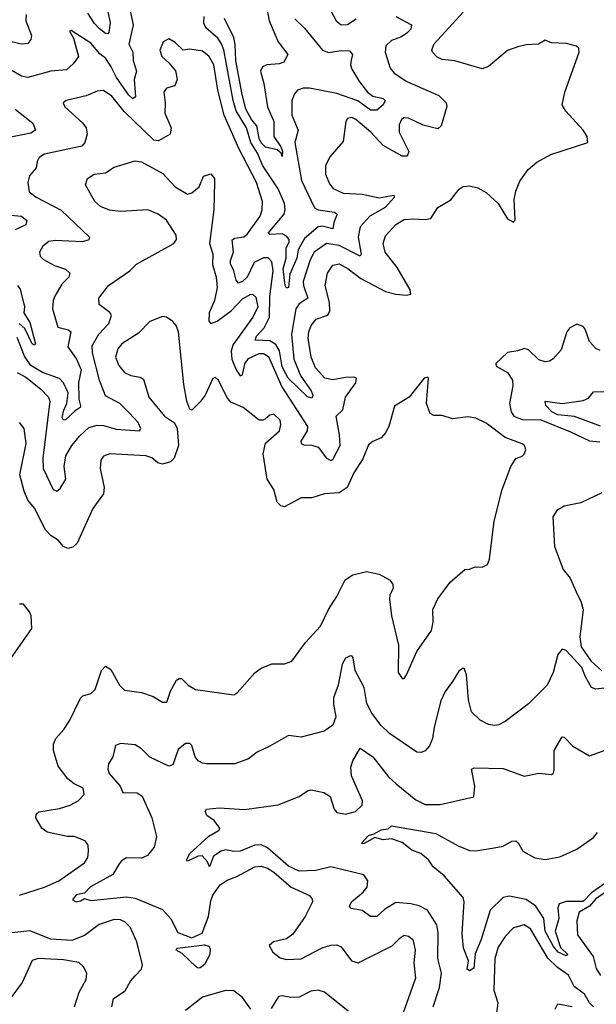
# Model space of a CAD drawing. Extents: x 1843161 to 1959474, y 907081 to 1016326.
# Tile 135 of 256: x 1873446 to 1876188, y 956158 to 960840. Entities that reach past the tile are written whole.
import ezdxf

# ---------------------------------------------------------------- set-up
doc = ezdxf.new("R2010")
doc.units = 0

msp = doc.modelspace()

# ---------------------------------------------------------------- linework, layer by layer
at = {"layer": '0CON20XD'}
for points in [[(1873856.6, 960925), (1873877.2, 960825), (1873870.5, 960779.5), (1873865, 960772.9), (1873855, 960773.6), (1873825, 960798.4), (1873801.9, 960821.9), (1873770.1, 960870.1)], [(1874612.5, 960945), (1874633.2, 960835), (1874675.4, 960735), (1874721.2, 960675), (1874701.6, 960638.4), (1874679.7, 960630.3), (1874621.4, 960625), (1874600.5, 960615), (1874591.8, 960595), (1874607.1, 960537.1), (1874624.8, 960425), (1874654.7, 960355), (1874655.3, 960285), (1874687.5, 960235), (1874695.3, 960214.7), (1874695, 960190), (1874690, 960205), (1874671.1, 960221.1), (1874615, 960234.3), (1874595, 960253.6), (1874584.6, 960275), (1874573.9, 960335), (1874548.4, 960365), (1874522.1, 960415), (1874502, 960492), (1874474.6, 960645), (1874471.3, 960721.3), (1874463.8, 960755), (1874420.2, 960845)], [(1874912.5, 960905), (1874950.5, 960835), (1874975, 960815.5), (1875005, 960817.7), (1875046, 960844)], [(1873477.5, 960865), (1873475.5, 960835), (1873503.1, 960765), (1873500, 960745), (1873485, 960725.8), (1873455, 960723.9), (1873325, 960753.2)], [(1873968.5, 958968.5), (1873923.3, 959015), (1873855, 959050.5), (1873825.2, 959125.2), (1873793.4, 959255), (1873791.7, 959288.3), (1873823.1, 959345), (1873870.7, 959395), (1873883.7, 959433.7), (1873875, 959447.5), (1873824, 959485), (1873822.5, 959515), (1873868.6, 959575), (1873970, 959645), (1874002, 959678), (1874180, 959775), (1874191.2, 959795), (1874190, 959815), (1874145, 959886.2), (1874104.4, 959914.4), (1874055.4, 959935.4), (1873925, 959926.9), (1873873.3, 959933.3), (1873830.8, 959950.8), (1873804.4, 959975), (1873758.8, 960055), (1873768.8, 960085), (1873800, 960105), (1873855, 960112.1), (1873895, 960138.2), (1873995, 960169.4), (1874025, 960163.5), (1874127.6, 960107.6), (1874185.8, 960045), (1874245, 960010), (1874265, 960016.2), (1874300, 960045), (1874320, 960095), (1874355, 960107.5), (1874373.3, 960085), (1874373.3, 960065), (1874369.4, 959935), (1874348.7, 959775), (1874364.5, 959725), (1874362.7, 959675), (1874380.9, 959615), (1874386, 959566), (1874372.3, 959505), (1874346.6, 959445), (1874345.6, 959405.6), (1874355.8, 959395.8), (1874385, 959405.4), (1874452.9, 959457.1), (1874505, 959512.7), (1874545, 959533.8), (1874555, 959533.6), (1874569.6, 959519.6), (1874578.3, 959475), (1874554.7, 959425), (1874461.2, 959295), (1874451.4, 959265), (1874455.8, 959225), (1874475, 959174.6), (1874495, 959146.5), (1874505, 959150.8), (1874516.6, 959203.4), (1874535, 959228), (1874585, 959252.3), (1874605, 959251.9), (1874628.9, 959238.9), (1874693.2, 959093.2), (1874815.5, 958905), (1874813.1, 958885), (1874783.3, 958835), (1874785, 958824.2), (1874797.4, 958817.4), (1874835, 958816.7), (1874865, 958807.3), (1874905, 958754.2), (1874925, 958744), (1874935, 958748.8), (1874970, 958815), (1874967.7, 958865), (1874951.5, 958955), (1874982.2, 958985), (1874995.3, 959045), (1875045, 959113.1), (1875047.5, 959135), (1875035, 959139.1), (1874995, 959138.8), (1874935, 959126.7), (1874897.8, 959135), (1874852.9, 959185), (1874831.8, 959235), (1874818.1, 959325), (1874821.2, 959355), (1874832.7, 959385), (1874856.5, 959415), (1874911.5, 959435), (1874921, 959455), (1874920, 959495), (1874898.4, 959575), (1874909.3, 959635), (1874935, 959672.9), (1874965, 959678.7), (1875008.8, 959655), (1875068.8, 959608.8), (1875185, 959547.2), (1875235, 959534.3), (1875285, 959530.3), (1875305.4, 959534.6), (1875302.7, 959555), (1875241.9, 959661.9), (1875184, 959734), (1875174.1, 959775.9), (1875185, 959811.4), (1875235, 959865.6), (1875275, 959889.4), (1875317.8, 959892.2), (1875375, 959888.9), (1875401.2, 959895), (1875435, 959946.2), (1875497.1, 959982.9), (1875536.6, 960033.4), (1875555, 960045.8), (1875585, 960049.4), (1875625, 960040.5), (1875665, 960018.2), (1875720.7, 959965), (1875765, 959892.5), (1875795, 959876.7), (1875801.7, 959888.3), (1875797.3, 959985), (1875804.6, 960025), (1875825, 960072.5), (1875863.3, 960126.7), (1875905, 960162.9), (1875971.4, 960198.6), (1876147.5, 960255), (1876143.8, 960285), (1876126, 960315), (1876043.8, 960405), (1876026.2, 960435), (1876038.6, 960495), (1876106.9, 960685), (1876104.3, 960704.3), (1876094.3, 960714.3), (1876045.8, 960725.8), (1875975, 960730), (1875945, 960742.5), (1875913.9, 960723.9), (1875855, 960720.8), (1875815, 960711.4), (1875765, 960692.7), (1875675, 960616.9), (1875645, 960605.7), (1875515, 960644.5), (1875455, 960650), (1875432, 960662), (1875409.2, 960685), (1875405.8, 960695.8), (1875417.3, 960725), (1875555, 960876.2)], [(1873973.4, 960875), (1873985.8, 960814.2), (1873965.8, 960724.2), (1873984.4, 960685), (1873986.5, 960645), (1874001.6, 960595), (1873990.3, 960555), (1873997.1, 960472.9), (1873985, 960464), (1873965, 960480.7), (1873906.6, 960565), (1873882, 960615)], [(1874754.1, 960844.1), (1874799.9, 960799.9), (1874885.6, 960695), (1874915, 960683.1), (1874975, 960693.2), (1875015, 960692.5), (1875029.5, 960675), (1875022.6, 960647.4), (1875019.5, 960625), (1875026.4, 960605), (1875061.3, 960545), (1875100.3, 960495), (1875125, 960476.8), (1875174.2, 960465), (1875184.6, 960455), (1875175, 960435.4), (1875145, 960408.8), (1875115, 960409.7), (1875054, 960454), (1874955, 960488.6), (1874825, 960513.7), (1874795, 960513.8), (1874768, 960505), (1874752.4, 960487.6), (1874740, 960455), (1874740.8, 960385), (1874770.8, 960315), (1874755.4, 960255), (1874786.7, 960075), (1874848.6, 959945), (1874865, 959934.8), (1874944, 959925), (1874956.5, 959915), (1874940.2, 959875), (1874935.3, 959844.7), (1874885, 959858.3), (1874865.2, 959854.8), (1874800.7, 959799.3), (1874771.2, 959745), (1874764.5, 959705), (1874730.7, 959629.3), (1874725, 959566.7), (1874715, 959562.5), (1874708.7, 959575), (1874699, 959655), (1874713.8, 959706.2), (1874713.6, 959755), (1874727.5, 959782.5), (1874726.9, 959795), (1874715, 959810), (1874695, 959821), (1874635, 959818.6), (1874628.6, 959825), (1874703.8, 959915), (1874709.3, 959935), (1874704.8, 959965), (1874675.5, 960035), (1874601.9, 960145), (1874576.5, 960205), (1874545.9, 960255.9), (1874525.5, 960325), (1874476.3, 960406.3), (1874461.3, 960455), (1874416.4, 960696.4), (1874406.4, 960725), (1874388.3, 960751.7), (1874331.4, 960801.4), (1874322.5, 960822.5), (1874324.1, 960855)], [(1875235, 960855.5), (1875310, 960815), (1875305.5, 960795), (1875287.8, 960775), (1875262.1, 960757.9), (1875215, 960740.8), (1875187.3, 960715), (1875184, 960685), (1875208.5, 960608.5), (1875227.1, 960585), (1875286.4, 960546.4), (1875439.7, 960479.7), (1875474.5, 960445), (1875476.6, 960426.6), (1875450.6, 960335), (1875435, 960320.5), (1875365, 960338.4), (1875295, 960371.3), (1875275, 960372.7), (1875261.1, 960365), (1875250.1, 960339.9), (1875251.1, 960305), (1875296.5, 960213.5), (1875288.9, 960191.1), (1875265, 960190.9), (1875175, 960240.8), (1875116.2, 960305), (1875045, 960365.4), (1875025, 960374.4), (1875005, 960370), (1874997.1, 960355), (1874985, 960260), (1874921.7, 960188.3), (1874900, 960145), (1874900.5, 960105), (1874918.9, 960058.9), (1874937.6, 960037.6), (1874984.7, 960014.7), (1875075, 960010.7), (1875155, 959992.3), (1875225, 960005.2), (1875227.4, 959995), (1875183.6, 959946.4), (1875111.8, 959905), (1875064.8, 959855.2), (1875055.2, 959805), (1875069.5, 959725), (1875066, 959715), (1874965, 959766.7), (1874905, 959775.2), (1874846.2, 959735), (1874827.1, 959697.1), (1874794.8, 959594.8), (1874795.7, 959575), (1874816.6, 959515), (1874775, 959488.8), (1874758.8, 959465), (1874739.3, 959345), (1874749.8, 959225), (1874783.4, 959145), (1874832.8, 959075), (1874840.4, 959055), (1874835, 959040.6), (1874815, 959047.1), (1874723.3, 959135), (1874695, 959188.4), (1874681.7, 959265), (1874664.5, 959294.4), (1874635, 959312.1), (1874566.2, 959316.2), (1874571.7, 959335), (1874609, 959375), (1874634.5, 959425), (1874636.5, 959523.5), (1874651.8, 959645), (1874645, 959688.1), (1874627.6, 959707.6), (1874605, 959706.6), (1874561.1, 959685)], [(1873882, 960615), (1873856.3, 960655), (1873827, 960677), (1873785, 960727.9), (1873691.7, 960788.3), (1873683.3, 960785), (1873701.7, 960751.7), (1873725.4, 960665), (1873700.6, 960629.4), (1873668.6, 960601.4), (1873595, 960595.8), (1873485, 960565.3), (1873455, 960571.5), (1873395, 960606.9)], [(1874561.1, 959685), (1874528.3, 959615), (1874505, 959594.4), (1874487.4, 959587.4), (1874475, 959600.9), (1874465.2, 959645), (1874449.3, 959679.3), (1874449, 959695), (1874463.4, 959735), (1874457.2, 959792.8), (1874468.8, 959801.2), (1874512.8, 959807.2), (1874528.8, 959821.2), (1874590.3, 959905), (1874599.4, 959935), (1874600.9, 959975), (1874572.4, 960065), (1874488, 960228), (1874418, 960385), (1874388.1, 960505), (1874370, 960625), (1874345, 960667.1), (1874315, 960690.4), (1874255, 960700), (1874224.3, 960694.3), (1874185, 960731.2), (1874155, 960748.8), (1874128.8, 960735), (1874113.1, 960695), (1874122.9, 960665), (1874156.2, 960635), (1874186.5, 960596.5), (1874194.6, 960555.4), (1874184.6, 960525.4), (1874145, 960514), (1874131.9, 960495), (1874138.8, 960445), (1874137.3, 960395), (1874166, 960325), (1874161.4, 960295), (1874106.2, 960263.8), (1874085, 960266.5), (1873943.1, 960403.1), (1873885, 960476), (1873845, 960502.9), (1873815, 960500.4), (1873762.4, 960477.6), (1873667.5, 960455), (1873652.5, 960445), (1873661.2, 960425), (1873745, 960348.6), (1873762.2, 960325), (1873766.5, 960295), (1873756.8, 960255), (1873742.4, 960237.6), (1873565, 960200.5), (1873538.5, 960185), (1873528.9, 960165), (1873525.3, 960135), (1873493.1, 960096.9), (1873485.5, 960065.5), (1873491.8, 960021.8), (1873524.2, 959995.8), (1873643.7, 959933.7), (1873778, 959805), (1873775, 959792.5), (1873745, 959783.1), (1873615, 959789.1), (1873585, 959785.4), (1873557.1, 959762.9), (1873541.4, 959735), (1873544.2, 959715), (1873559.4, 959699.4), (1873611.5, 959671.5), (1873665, 959652.7), (1873684.4, 959635), (1873679.6, 959615), (1873647.3, 959582.7), (1873612.9, 959525), (1873605.5, 959505), (1873602.9, 959465), (1873627.1, 959377.1), (1873678.8, 959365), (1873688.9, 959355), (1873675, 959283.8), (1873716.7, 959225), (1873738.3, 959175), (1873726.8, 959115), (1873728.3, 959035), (1873736.2, 959003.8), (1873734.4, 958995), (1873710, 958980), (1873665, 958937.5), (1873655, 958935.6), (1873648.4, 958948.4), (1873656.5, 958983.5), (1873670.3, 959015), (1873676.3, 959065), (1873655, 959113.6), (1873635, 959133.2), (1873555, 959161.5), (1873499.5, 959195), (1873469, 959239), (1873435, 959327.8)], [(1873425.6, 960415), (1873508.2, 960348.2), (1873521.9, 960315), (1873499.5, 960300.5), (1873365, 960273.6)], [(1873405, 959910.6), (1873455.3, 959905.3), (1873480, 959885), (1873475.7, 959865), (1873425, 959840.8)], [(1873435.8, 959575.8), (1873448.8, 959558.8), (1873469.5, 959475), (1873466.4, 959445), (1873495, 959399.2), (1873521.7, 959298.3), (1873515, 959292.5), (1873505, 959297.8), (1873470.9, 959370.9), (1873444.6, 959395)], [(1873445, 956676.7), (1873565, 956714), (1873633.3, 956745), (1873755, 956830), (1873771.1, 956855), (1873774.3, 956885), (1873772.5, 956915), (1873758, 956935), (1873705.3, 956955.3), (1873673.9, 956956.1), (1873576.4, 956976.4), (1873552.5, 956995), (1873523.8, 957045), (1873525, 957062.5), (1873537.3, 957072.7), (1873635, 957089.3), (1873686, 957105), (1873725, 957125.5), (1873752.5, 957155), (1873747.5, 957185), (1873705, 957206.2), (1873675, 957230.4), (1873629.3, 957289.3), (1873606.6, 957365), (1873607.3, 957395), (1873618, 957422), (1873657.1, 957465), (1873682.9, 957505), (1873735, 957613.3), (1873746.1, 957623.9), (1873785, 957636.2), (1873805.5, 957654.5), (1873835.7, 957744.3), (1873855, 957766.2), (1873880.3, 957750.3), (1873921.4, 957675), (1873945, 957650.8), (1874025, 957640.9), (1874080.7, 957620.7), (1874125, 957594), (1874146.4, 957593.6), (1874163.2, 957646.8), (1874191.7, 957698.3), (1874205, 957707.5), (1874215, 957707.5), (1874246.7, 957675), (1874282.5, 957655), (1874465, 957628.8), (1874481.2, 957638.8), (1874565, 957733.8), (1874595, 957756.2), (1874645, 957776.2), (1874705, 957776.7), (1874740.7, 957789.3), (1874805, 957878.8), (1874876.2, 957955), (1874914.3, 958035.7), (1874955, 958097.5), (1874994.2, 958175.8), (1875030, 958200), (1875095, 958215.8), (1875155, 958202.5), (1875205, 958175.8), (1875220.8, 958155), (1875221.4, 958135), (1875206.9, 958105), (1875204.6, 958084.6), (1875214.6, 958005), (1875248, 957865), (1875246.7, 957735), (1875265, 957707.5), (1875275, 957707.5), (1875286.2, 957725), (1875334.3, 957835.7), (1875403.8, 957935), (1875412, 957975), (1875411.2, 958035), (1875433.8, 958085), (1875493.3, 958165), (1875562.5, 958225), (1875585, 958226.7), (1875611.7, 958238.3), (1875645, 958236.7), (1875670.7, 958249.3), (1875680, 958275), (1875702.7, 958455), (1875740, 958605), (1875782, 958715), (1875805, 958753.3), (1875835, 958763.8), (1875845.6, 958774.4), (1875852.5, 958795), (1875846, 958815), (1875835, 958822.5), (1875755, 958852.2), (1875665, 958921.8), (1875615, 958945.6), (1875578.7, 958951.3), (1875505, 958941.1), (1875455, 958957.1), (1875415, 958957.5), (1875397.7, 958967.7), (1875380, 959015), (1875390, 959135), (1875385, 959140), (1875370, 959135), (1875297.5, 959045), (1875228.3, 959001.7), (1875200.8, 958905), (1875185.5, 958874.5), (1875165, 958850.8), (1875125, 958834.3), (1875105, 958818), (1875078.7, 958751.3), (1875035.3, 958685), (1875003.8, 958615), (1874965, 958590.2), (1874895, 958584.3), (1874835, 958566.1), (1874785, 958565.6), (1874705, 958523.6), (1874688.1, 958528.1), (1874670, 958545), (1874655.5, 958605), (1874622.7, 958655), (1874603.9, 958775), (1874614.6, 958825.4), (1874681.2, 958885), (1874688.2, 958915), (1874685.4, 958935), (1874655, 958964), (1874635, 958958.8), (1874615, 958942), (1874604.4, 958935.6), (1874585, 958935.6), (1874509.2, 958995), (1874450.5, 959020.5), (1874431.2, 959045), (1874392, 959125), (1874375, 959138.8), (1874365, 959133.3), (1874328.5, 959055), (1874305, 959022.5), (1874265, 958983.3), (1874255, 958987.5), (1874240.5, 959025), (1874226.1, 959105), (1874201.5, 959355), (1874190, 959385), (1874175, 959404.3), (1874145, 959424.4), (1874125, 959428.1), (1874065.5, 959404.5), (1874011.5, 959348.5), (1873932, 959298), (1873912.3, 959275), (1873902.3, 959235), (1873918.5, 959195), (1873945, 959162.2), (1873975, 959147.1), (1874019.3, 959139.2), (1874035, 959130), (1874060.5, 959045), (1874135, 958953.6), (1874182, 958922), (1874195.7, 958895.7), (1874200.9, 958815), (1874181.5, 958755), (1874163.1, 958736.9), (1874125, 958726.2), (1874102.9, 958732.9), (1874075, 958755.5), (1874045.4, 958765.4), (1873875, 958775.7), (1873845, 958763.8), (1873832.5, 958745), (1873829.2, 958705), (1873848.1, 958615), (1873845.7, 958585), (1873794.3, 958515), (1873719.7, 958350.3), (1873698.7, 958331.3), (1873675.5, 958324.5), (1873655, 958334.4), (1873628.6, 958365), (1873595.8, 958385.8), (1873567.9, 958415), (1873517.9, 958515), (1873484.5, 958555), (1873467.9, 958597.9), (1873446.7, 958675), (1873476.5, 958825), (1873467.5, 958895), (1873445, 958924)], [(1876205.9, 959265.9), (1876185, 959276.2), (1876155, 959310), (1876135, 959367.5), (1876125, 959380), (1876095, 959392.5), (1876062, 959375), (1876047.5, 959355), (1876020.2, 959269.8), (1875982.7, 959227.3), (1875965, 959216), (1875945, 959212.9), (1875915, 959221.5), (1875865, 959269.4), (1875845, 959275.6), (1875815, 959264.4), (1875765, 959257.5), (1875710, 959205), (1875712.1, 959192.1), (1875765, 959162.7), (1875789.6, 959125), (1875791.1, 959098.9), (1875775.5, 959015), (1875783.3, 958975), (1875796.2, 958955), (1875835, 958938.3), (1875925, 958936.3), (1876065, 958880.4), (1876155, 958836.3), (1876205, 958831.9)], [(1873435, 959161.6), (1873475, 959140.5), (1873545, 959084), (1873582.9, 959045), (1873589.1, 959025), (1873555.8, 958755), (1873558.4, 958705), (1873605, 958605.6), (1873622.9, 958597.1), (1873639.1, 958610.9), (1873665.3, 958655), (1873657.3, 958715), (1873666.1, 958765), (1873693.8, 958815), (1873730.2, 958859.8), (1873775, 958900), (1873815, 958911), (1873845, 958909.3), (1873905, 958891.9), (1874015.9, 958884.1), (1874021.9, 958895), (1874009.2, 958925), (1873968.5, 958968.5)], [(1876207.5, 958907.5), (1876085, 958952.1), (1876005, 958960.9), (1875977.3, 958975), (1875948.2, 959005), (1875945, 959025.7), (1876025, 959014.4), (1876125, 959028.4), (1876150.1, 959039.9), (1876175, 959069.5), (1876275, 959072)], [(1876215, 958590), (1876115, 958542.5), (1876035, 958526.9), (1876000, 958505), (1875981.4, 958475), (1875989.4, 958335), (1876030.6, 958225), (1876063.4, 958183.4), (1876098.1, 958105), (1876114.6, 958074.6), (1876125.4, 958035.4), (1876110.3, 957905), (1876116.7, 957856.7), (1876161.2, 957791.2), (1876215, 957743.8)], [(1873405, 957802.5), (1873503.8, 957945), (1873501.2, 958005), (1873493.6, 958023.6), (1873465, 958060), (1873445, 958060)], [(1876225, 957661.2), (1876185, 957656.2), (1876165, 957663.8), (1876136, 957715), (1876119.5, 957759.5), (1876045, 957840), (1876025, 957846.7), (1876005, 957821.2), (1875983.1, 957735), (1875954.4, 957675), (1875865, 957586.9), (1875755, 957502.9), (1875725, 957485.8), (1875705, 957482.9), (1875675, 957488.6), (1875635, 957508.6), (1875595, 957548.8), (1875580, 957605), (1875570.5, 957725), (1875562, 957752), (1875555, 957756), (1875535, 957741.4), (1875505, 957691.9), (1875470, 957645), (1875449.3, 957600.7), (1875416.7, 957475), (1875409.1, 957420.9), (1875395, 957386.2), (1875375, 957362.5), (1875355, 957354.2), (1875335, 957355.8), (1875205, 957445.6), (1875165, 957483.3), (1875121.4, 957541.4), (1875097.4, 957587.4), (1875084.3, 957664.2), (1875041.8, 957745), (1875031.4, 957805), (1875025, 957814), (1875015, 957813.1), (1874995, 957802.9), (1874978.9, 957775), (1874960.6, 957675), (1874938.8, 957615), (1874938.1, 957585), (1874949.7, 957525), (1874935, 957484.5), (1874893.8, 957456.2), (1874785, 957427.5), (1874725, 957435.6), (1874635, 957385.5), (1874575, 957356.7), (1874535, 957324.3), (1874469.4, 957300.6), (1874335, 957300.7), (1874315, 957303.8), (1874295, 957315.5), (1874280.8, 957335), (1874265, 957388.8), (1874255, 957398), (1874235, 957398.1), (1874200.1, 957369.9), (1874175, 957297.1), (1874155, 957290.5), (1874065, 957332.9), (1874025, 957372.2), (1873995, 957392.2), (1873925, 957397.7), (1873901.3, 957388.7), (1873888.6, 957335), (1873868.3, 957301.7), (1873865.5, 957275), (1873871.5, 957255), (1873923.8, 957195), (1873937.5, 957165), (1874005, 957163.6), (1874028.1, 957148.1), (1874074.5, 957045), (1874097.1, 956955), (1874086, 956905), (1874054.5, 956865.5), (1874025, 956852.9), (1873955, 956854.3), (1873930.5, 956839.5), (1873920, 956825), (1873888.5, 956775), (1873783.5, 956716.5), (1873754.6, 956685.4), (1873715, 956678.7), (1873697.5, 956655), (1873715.4, 956645.4), (1873735, 956648.8), (1873755, 956660.8), (1873785, 956650.4), (1873955, 956668.9), (1873995, 956663), (1874125, 956607.8), (1874165, 956564), (1874198.2, 956498.2), (1874265, 956474), (1874313.7, 956496.3), (1874344.3, 956575.7), (1874355, 956649.2), (1874365, 956676.4), (1874400, 956725), (1874432.2, 956747.8), (1874479.2, 956765), (1874565, 956811.8), (1874595, 956814.6), (1874625, 956804.7), (1874655, 956785.2), (1874737.3, 956715)], [(1875375, 957107.3), (1875445, 957108.2), (1875605, 957143.8), (1875611.2, 957195), (1875593.8, 957275), (1875607.5, 957282.5), (1875745, 957278.5), (1875845, 957242.5), (1875915, 957256.2), (1875975, 957250), (1875983.8, 957256.2), (1875987, 957273), (1875987.5, 957365), (1876025, 957430), (1876035, 957427.5), (1876076.9, 957385), (1876155, 957338.9), (1876235, 957368.1)], [(1875412.5, 956145), (1875443, 956237), (1875452.6, 956305), (1875434.3, 956375), (1875436.7, 956496.7), (1875429.3, 956535), (1875385.9, 956605.9), (1875345, 956626.2), (1875306.7, 956635), (1875235, 956641.5), (1875181.7, 956608.3), (1875145, 956575.8), (1875115, 956575.8), (1875075, 956603.9), (1875022.4, 956612.4), (1875014.2, 956624.2), (1875024.4, 956645), (1875079.6, 956690.4), (1875098.2, 956715), (1875101.2, 956745), (1875082.7, 956772.7), (1874925, 956811.6), (1874855, 956794.2), (1874775, 956790), (1874725, 956813.9), (1874625, 956901.9), (1874595, 956915.2), (1874565, 956914.8), (1874495, 956885.5), (1874465, 956883.7), (1874425, 956892.4), (1874403.9, 956886.1), (1874368.1, 956861.9), (1874348.3, 956811.7), (1874339.2, 956835), (1874313.8, 956863.8), (1874295, 956861.8), (1874245, 956838.1), (1874238.9, 956845), (1874255, 956875.4), (1874345, 956956.9), (1874394.2, 956985), (1874398.5, 956995), (1874370.9, 957030.9), (1874336.9, 957055), (1874327.5, 957075), (1874334.4, 957085.6), (1874395, 957091.9), (1874515, 957084.3), (1874675, 957105.5), (1874775, 957145.6), (1874815, 957172.5), (1874832.7, 957177.3), (1874892.5, 957165), (1874923.3, 957145), (1874942, 957085), (1874955, 957070), (1874995, 957061.4), (1875043.8, 957075), (1875074, 957105), (1875076.5, 957125), (1875024.7, 957244.7), (1875021.2, 957285), (1875031.1, 957315), (1875065, 957376), (1875125, 957334.2), (1875199.3, 957239.3), (1875235.9, 957205.9), (1875330.1, 957130.1), (1875375, 957107.3)], [(1876245, 956743.8), (1876165, 956687.7), (1876125, 956645.9), (1876044, 956646), (1876011.6, 956635), (1876004.4, 956615.6), (1876010.2, 956565), (1875991.8, 956505), (1876018.3, 956428.3), (1876052, 956395), (1876045, 956388), (1876006.9, 956405), (1875985, 956433.1), (1875945.6, 956505), (1875938.4, 956565), (1875899.8, 956625), (1875855, 956655.2), (1875775, 956672.4), (1875745, 956665.9), (1875683.1, 956605), (1875640.7, 956465), (1875611.8, 956398.2), (1875605, 956330), (1875585, 956316), (1875574.5, 956324.5), (1875580.8, 956365), (1875557.1, 956425), (1875550.4, 956495), (1875559.1, 956645), (1875555.3, 956665.3), (1875465, 956769.2), (1875411.8, 956811.8), (1875389.5, 956845), (1875354, 956874), (1875310.4, 956890.4), (1875265, 956927.3), (1875215, 956944.2), (1875175, 956940), (1875135, 956950), (1875085, 956921.9), (1875075, 956920), (1875072.9, 956925), (1875105, 956960), (1875132.2, 956967.8), (1875165, 956987.7), (1875197.9, 956992.1), (1875214.2, 957005.8), (1875425, 956969.5), (1875530.6, 956910.6), (1875585, 956889.1), (1875615, 956887.6), (1875701.7, 956901.7), (1875745, 956909.5), (1875786.8, 956933.2), (1875805, 956934.4), (1875815.9, 956925.9), (1875838.6, 956885), (1875895, 956854.1), (1875945, 956846.4), (1876015, 956858.5), (1876095, 956895.7), (1876175, 956951.4), (1876193.1, 956975)], [(1874737.3, 956715), (1874824, 956675), (1874837.8, 956657.8), (1874838.1, 956645), (1874804.4, 956575.6), (1874745, 956490.4), (1874715, 956469.6), (1874653.8, 956455), (1874633, 956437), (1874650, 956405), (1874685, 956379.2), (1874715, 956371.3), (1874785, 956373.6), (1874885, 956425.3), (1874925, 956438.8), (1874955, 956440.5), (1874975, 956431.4), (1875024.4, 956365), (1875055, 956355.4), (1875218, 956435), (1875255, 956474.2), (1875275, 956485.7), (1875295, 956481.9), (1875315, 956465.8), (1875326.2, 956415), (1875320.9, 956355), (1875327.8, 956282.2), (1875261.5, 956095)], [(1876255, 956706.2), (1876185, 956659.8), (1876155, 956624.6), (1876106.6, 956595), (1876095.8, 956555), (1876098, 956488), (1876173.5, 956385), (1876187.2, 956327.2), (1876208.7, 956295)], [(1873883.8, 956145), (1873892.5, 956185), (1873948.1, 956221.9), (1873972.6, 956267.4), (1873995, 956293.4), (1874025, 956324.5), (1874030, 956345), (1874003.5, 956455), (1873971.4, 956525), (1873948.4, 956548.4), (1873925, 956559.6), (1873895, 956560.4), (1873825, 956537.2), (1873755, 956485.4), (1873695, 956460.7), (1873595, 956466.8), (1873495, 956506.2), (1873335, 956490)], [(1876175, 956146.1), (1876156, 956165), (1876131.4, 956205), (1876083, 956242.9), (1876055, 956296.5), (1876002.9, 956332.9), (1875957.7, 956377.7), (1875875, 956516.7), (1875845, 956535.6), (1875795, 956520.8), (1875755, 956480), (1875721.4, 956428.6), (1875706.2, 956375), (1875700.3, 956225), (1875720, 956165), (1875711.5, 956105)], [(1874295, 956328.6), (1874286, 956335), (1874218.6, 956398.6), (1874190, 956415), (1874196.2, 956425), (1874325, 956440.2), (1874345, 956433.9), (1874352, 956422), (1874350.3, 956395), (1874325, 956347.6), (1874305, 956330.5), (1874295, 956328.6)], [(1873707.5, 956145), (1873728.9, 956215), (1873745, 956244.2), (1873762.5, 956275), (1873765.8, 956305), (1873749.2, 956335), (1873726.9, 956356.9), (1873655, 956369.3), (1873534.5, 956375.5), (1873505, 956365.8), (1873458.1, 956261.9), (1873405, 956188.8)], [(1874545.8, 956135), (1874505, 956189.4), (1874465, 956221.4), (1874425, 956222.5), (1874315, 956191.1), (1874235, 956128.2)], [(1875008, 956125), (1874895, 956216), (1874865, 956224.3), (1874830, 956220), (1874775, 956192), (1874735, 956190.6), (1874695, 956198.6), (1874677.5, 956195), (1874642.4, 956137.6)], [(1875992, 956135), (1876005, 956160), (1876073.1, 956146.9)]]:
    msp.add_lwpolyline(points, dxfattribs=at)

doc.saveas('drawing.dxf')
